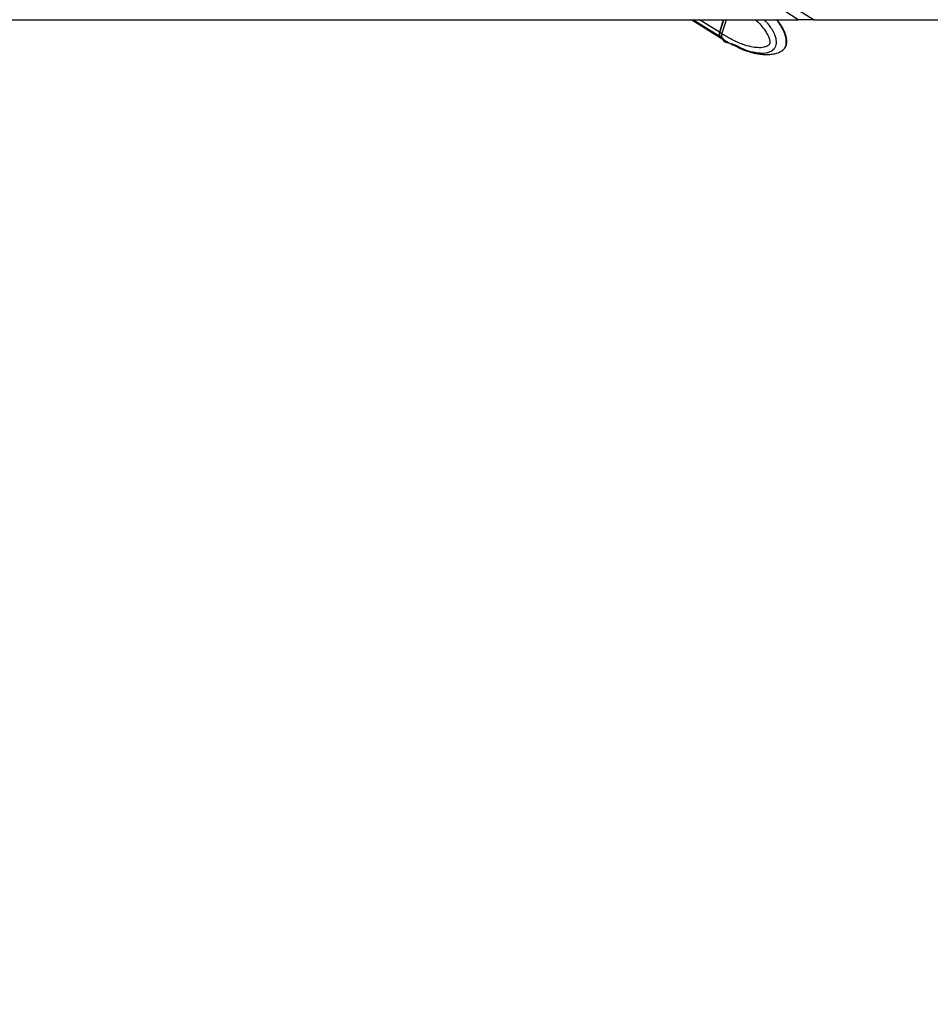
# Paper-space layout '3.5M DUO In Ground Anchor' of a CAD drawing. Header units: millimetres. Extents: x 20 to 26059, y 28 to 17638.
# Tile 9 of 70: x 7369 to 8295, y 5769 to 6769. Entities that reach past the tile are written whole.
import ezdxf

# ---------------------------------------------------------------- set-up
doc = ezdxf.new("R2010")
doc.units = ezdxf.units.MM
doc.layers.add('COMPONENT_GEOMETRY', color=7, linetype='Continuous')
doc.styles.add('SLDTEXTSTYLE0', font='TXT', dxfattribs={"width": 0.75})
doc.dimstyles.new('SLDDIMSTYLE0', dxfattribs={"dimtxt": 150, "dimasz": 6.604, "dimexe": 0, "dimexo": 0.0625, "dimgap": 37.5, "dimtad": 0, "dimtih": 1, "dimtoh": 1, "dimdec": 0, "dimlfac": 0.5, "dimrnd": 1e-09, "dimzin": 12, "dimdsep": 46, "dimtxsty": 'SLDTEXTSTYLE0', "dimsah": 1, "dimcen": 0.09, "dimadec": 0, "dimazin": 3, "dimtfac": 1, "dimtdec": 0, "dimtofl": 0, "dimtmove": 0, "dimatfit": 3, "dimfxl": 1, "dimfrac": 2, "dimtolj": 1, "dimtzin": 12, "dimarcsym": 0})

# ---------------------------------------------------------------- blocks, each defined once
blk = doc.blocks.new('_D_13')
at = {"layer": 'COMPONENT_GEOMETRY', "color": 7, "ltscale": 2}
for p, q in [((9012.3, 8122.1), (929.7, 8122.1)), ((936, 8122.1), (936, 5320.6)), ((936, 2281.1), (936, 5082.5)), ((8897.9, 2281.1), (929.7, 2281.1))]:
    blk.add_line(p, q, dxfattribs=at)
for points in [[(936, 8122.1), (935, 8115.5), (937, 8115.5)], [(936, 2281.1), (937, 2287.7), (935, 2287.7)]]:
    blk.add_solid(points, dxfattribs=at)
at = {"layer": 'COMPONENT_GEOMETRY', "color": 7, "ltscale": 2, "insert": (714.3, 5275.9), "char_height": 150, "attachment_point": 1, "style": 'SLDTEXTSTYLE0'}
blk.add_mtext('2921', dxfattribs=at)

psp = doc.layouts.new('3.5M DUO In Ground Anchor')

# ---------------------------------------------------------------- linework, layer by layer
at = {"color": 8, "linetype": 'Continuous', "lineweight": 25, "ltscale": 2}
for p, q in [((8127.71, 6800.27), (8177.35, 6769.07)), ((8081.33, 6751.94), (8053.93, 6769.07)), ((8080.93, 6756.45), (8060.74, 6769.07)), ((8081.32, 6756.2), (8085.35, 6769.07))]:
    psp.add_line(p, q, dxfattribs=at)
at = {"color": 7, "linetype": 'Continuous', "lineweight": 25, "ltscale": 2}
for p, q in [((5707.69, 6769.07), (8160.96, 6769.07)), ((8052.9, 6769.07), (8083.71, 6749.81)), ((8084.88, 6769.07), (8080.93, 6756.45)), ((8085.14, 6769.07), (8081.17, 6756.38)), ((8083.52, 6754.84), (8087.97, 6769.07)), ((8177.35, 6769.07), (8851.13, 6769.07)), ((8083.51, 6754.83), (8081.32, 6756.2)), ((8083.52, 6754.84), (8083.51, 6754.83)), ((8081.72, 6751.7), (8083.8, 6750.4)), ((8083.8, 6750.4), (8083.93, 6750.31)), ((8084.1, 6749.56), (8086.3, 6748.19)), ((8086.3, 6748.19), (8086.61, 6748)), ((8086.6, 6748.01), (8086.3, 6748.19)), ((8094.79, 6743.39), (8098.82, 6741.45)), ((8101.49, 6740.16), (8102.35, 6739.88)), ((8102.35, 6739.88), (8106.93, 6738.37))]:
    psp.add_line(p, q, dxfattribs=at)
at = {"color": 8, "linetype": 'Continuous', "lineweight": 25, "ltscale": 2, "flags": 128}
for points in [[(8081.17, 6756.38), (8081.17, 6756.37), (8081.17, 6756.34), (8081.2, 6756.3), (8081.25, 6756.25), (8081.32, 6756.2)], [(8083.93, 6750.31), (8085.46, 6748.78), (8086.3, 6748.19)]]:
    psp.add_lwpolyline(points, dxfattribs=at)
at = {"color": 7, "linetype": 'Continuous', "lineweight": 25, "ltscale": 2, "flags": 128}
for points in [[(8081.33, 6751.94), (8082.87, 6750.4), (8083.9, 6749.69)], [(8081.72, 6751.7), (8083.25, 6750.16), (8084.1, 6749.56)]]:
    psp.add_lwpolyline(points, dxfattribs=at)
at = {"color": 7, "linetype": 'Continuous', "lineweight": 25, "ltscale": 4}
for centre, start, end in [((8085.52, 6754.59), 158.0023, 212.31305), ((8085.91, 6754.35), 158.00719, 212.31116)]:
    psp.add_arc(centre, 4.96, start, end, dxfattribs=at)
at = {"color": 7, "linetype": 'Continuous', "lineweight": 25, "ltscale": 2}
for points, knots in [([(8160.96, 6769.07), (7871.55, 6951.05), (7436.5, 7224.6), (6856.01, 7589.79), (6499.83, 7813.94), (6289.58, 7946.59), (6224.63, 7987.57)], [0, 0, 0, 0, 0.4481648, 0.6736838, 0.8992028, 1, 1, 1, 1]), ([(8143.6, 6736.98), (8144.25, 6737.36), (8145.39, 6738.05), (8146.81, 6739.39), (8148.01, 6740.91), (8148.86, 6742.71), (8149.38, 6744.77), (8149.53, 6747.05), (8149.34, 6749.47), (8148.8, 6751.88), (8147.93, 6754.76), (8146.61, 6758.09), (8144.68, 6761.81), (8142.34, 6765.38), (8140.53, 6767.8), (8139.5, 6768.97), (8139.42, 6769.07)], [0, 0, 0, 0, 0.0627354, 0.1116918, 0.1597653, 0.2099554, 0.2633185, 0.3196224, 0.3809804, 0.4459296, 0.5074413, 0.6189176, 0.7334245, 0.8552681, 0.9881278, 1, 1, 1, 1]), ([(8177.35, 6769.07), (8176.87, 6769.07), (8175.9, 6769.07), (8173.6, 6769.07), (8170.59, 6769.07), (8166.47, 6769.07), (8162.97, 6769.07), (8160.96, 6769.07)], [0, 0, 0, 0, 0.1831352, 0.3705225, 0.5539452, 0.7437679, 1, 1, 1, 1]), ([(8081.17, 6756.38), (8081.09, 6756.07), (8080.85, 6755.16), (8080.72, 6754.17), (8080.89, 6753.66), (8080.9, 6753.64)], [0, 0, 0, 0, 0.33481461, 0.97426792, 1, 1, 1, 1]), ([(8083.51, 6754.83), (8083.36, 6754.22), (8083.04, 6753), (8083.2, 6751.48), (8083.57, 6750.7), (8083.79, 6750.41), (8083.8, 6750.4)], [0, 0, 0, 0, 0.35029749, 0.7006004, 0.98591939, 1, 1, 1, 1]), ([(8080.9, 6753.64), (8081.01, 6753.13), (8081.15, 6752.43), (8081.54, 6751.91), (8081.64, 6751.77)], [0, 0, 0, 0, 0.7384346, 1, 1, 1, 1]), ([(8086.6, 6748), (8089.01, 6746.52), (8091.43, 6745.02), (8093.96, 6743.78), (8093.97, 6743.77)], [0, 0, 0, 0, 0.9959443, 1, 1, 1, 1]), ([(8093.94, 6743.79), (8093.93, 6743.8), (8093.89, 6743.81), (8094.16, 6743.7), (8094.58, 6743.49), (8094.79, 6743.39)], [0, 0, 0, 0, 0.1599948, 0.5885883, 1, 1, 1, 1]), ([(8098.82, 6741.45), (8099.05, 6741.34), (8099.51, 6741.12), (8100.37, 6740.7), (8101.04, 6740.37), (8101.4, 6740.2), (8101.49, 6740.16)], [0, 0, 0, 0, 0.2994714, 0.59884477, 0.90215528, 1, 1, 1, 1]), ([(8102.33, 6739.83), (8103.28, 6739.42), (8105.46, 6738.48), (8108.8, 6737.29), (8112.57, 6736.1), (8116.57, 6735.06), (8121.21, 6734.16), (8126.4, 6733.61), (8131.71, 6733.6), (8136.96, 6734.46), (8140.67, 6735.39), (8142.5, 6736.51), (8142.82, 6736.7)], [0, 0, 0, 0, 0.0815359, 0.1867064, 0.2745121, 0.3774365, 0.4936865, 0.6198367, 0.7558316, 0.8650917, 0.9764407, 1, 1, 1, 1]), ([(8142.86, 6736.63), (8142.91, 6736.65), (8143.15, 6736.72), (8143.37, 6736.92), (8143.55, 6737.07)], [0, 0, 0, 0, 0.1971298, 1, 1, 1, 1])]:
    psp.add_open_spline(points, degree=3, knots=knots, dxfattribs=at)
at = {"color": 8, "linetype": 'Continuous', "lineweight": 25, "ltscale": 2}
for points, knots in [([(8851.13, 6769.07), (8466.19, 6959.86), (8017.18, 7182.41), (7568.18, 7405), (7504.11, 7436.76)], [0, 0, 0, 0, 0.8572975, 1, 1, 1, 1]), ([(8117.71, 6769.07), (8119.12, 6767.71), (8122.12, 6764.79), (8125.88, 6760.23), (8129.04, 6755.55), (8131.1, 6751.53), (8132.14, 6748.16), (8132.32, 6746.01), (8132.1, 6744.94), (8131.71, 6744.1), (8130.71, 6742.9), (8128.79, 6741.8), (8124.98, 6740.66), (8119.76, 6740.49), (8112.48, 6741.56), (8103.3, 6744.29), (8093.3, 6748.77), (8086.47, 6753), (8083.52, 6754.84)], [0, 0, 0, 0, 0.0688432, 0.1474691, 0.2010084, 0.2555425, 0.2913215, 0.3080499, 0.3192308, 0.3239246, 0.33798, 0.3726957, 0.4071928, 0.4952342, 0.5803769, 0.700615, 0.8701804, 1, 1, 1, 1]), ([(8083.93, 6750.31), (8083.93, 6750.31), (8083.93, 6745.97), (8095.94, 6745.58), (8104.05, 6738.91), (8114.29, 6736.32), (8122.19, 6735.03), (8128.13, 6735.23), (8132.87, 6736.63), (8135.73, 6738.39), (8137.44, 6740.61), (8138.41, 6742.73), (8138.98, 6745.28), (8138.77, 6749.21), (8137.4, 6753.88), (8134.87, 6758.82), (8131.27, 6764.09), (8128.35, 6767.25), (8126.68, 6769.07)], [0, 0, 0, 0, 0.0000011, 0.1196671, 0.2813386, 0.3973952, 0.4814706, 0.5727505, 0.6123088, 0.6601681, 0.6881266, 0.7002787, 0.7292957, 0.7599665, 0.8071568, 0.8646238, 0.9223164, 1, 1, 1, 1]), ([(8143.55, 6737.07), (8144.46, 6737.61), (8146.01, 6738.53), (8147.49, 6740.59), (8148.45, 6742.71), (8149.02, 6745.26), (8148.92, 6749.19), (8147.84, 6753.85), (8145.81, 6758.8), (8142.89, 6764.08), (8140.49, 6767.25), (8139.11, 6769.07)], [0, 0, 0, 0, 0.1043978, 0.1780055, 0.209999, 0.2863971, 0.3671464, 0.49139, 0.6426896, 0.7945827, 1, 1, 1, 1])]:
    psp.add_open_spline(points, degree=3, knots=knots, dxfattribs=at)

# ---------------------------------------------------------------- dimensions: what is measured, and where the dimension line sits
at = {"layer": 'COMPONENT_GEOMETRY', "color": 7, "ltscale": 2}
dim = psp.add_linear_dim(base=(936.01039483, 8122.06197831), p1=(8900.46045145, 2281.06197831), p2=(9014.84439071, 8122.06197831), angle=90, dimstyle='SLDDIMSTYLE0', dxfattribs=at)
dim.commit()
dim.dimension.update_dxf_attribs({"geometry": '_D_13', "text_midpoint": (936.01039483, 5201.56197831), "dimtype": 160})

doc.saveas('drawing.dxf')
